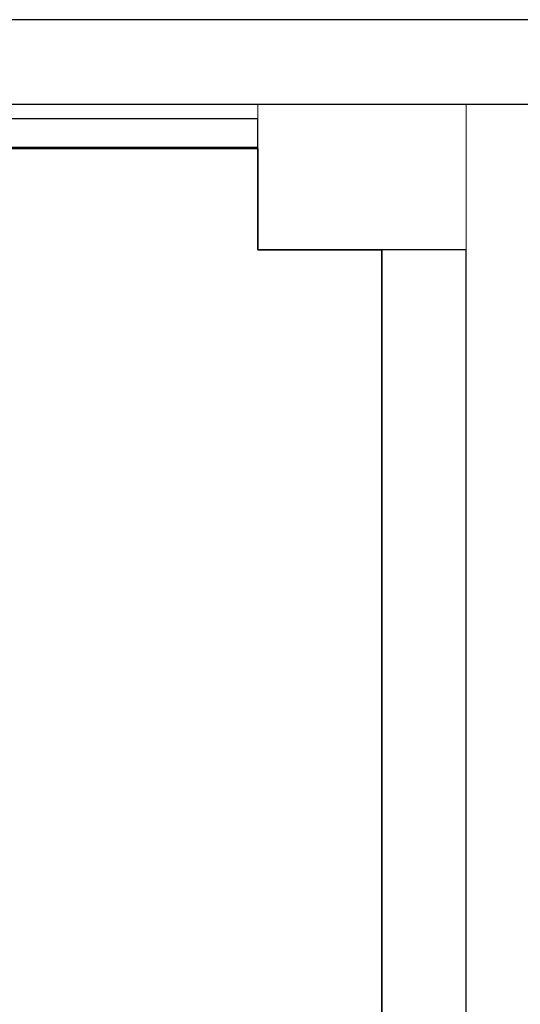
# Model space of a CAD drawing. Header units: metres. Extents: x 391.1 to 427.5, y 12.7 to 28.4.
# Tile 118 of 139: x 410 to 410.9, y 26.5 to 28.2. Entities that reach past the tile are written whole.
import ezdxf

# ---------------------------------------------------------------- set-up
doc = ezdxf.new("R2010")
doc.units = ezdxf.units.M
doc.layers.add('01_SUELOS', color=7, linetype='Continuous', lineweight=25, true_color=0x007f00)
for name, color, linetype, lineweight in [('A-COLS-____-MCUT', 7, 'Continuous', 18), ('A-COLS-____-OTLN', 7, 'Continuous', 18), ('A-WALL-____-MCUT', 7, 'Continuous', 25), ('A-WALL-____-OTLN', 7, 'Continuous', 25)]:
    doc.layers.add(name, color=color, linetype=linetype, lineweight=lineweight)

# ---------------------------------------------------------------- blocks, each defined once
blk = doc.blocks.new('Family - LONDR55-XX_ZZ-ARQ-CAA-M3D-Londres55-154745-04_CLI_AIRE_P1')
at = {"layer": '01_SUELOS', "color": 9, "true_color": 0xaad4aa}
for p, q in [((6.0204, 2.07), (4.4509, 2.07)), ((4.4509, 2.07), (6.0204, 2.07)), ((6.0204, 1.89), (6.0204, 2.07)), ((6.0204, 2.07), (6.0204, 1.89)), ((6.2404, 1.89), (6.0204, 1.89)), ((6.0204, 1.89), (6.2404, 1.89)), ((6.2404, 0), (6.2404, 1.89)), ((6.2404, 1.89), (6.2404, 0))]:
    blk.add_line(p, q, dxfattribs=at)
blk = doc.blocks.new('Family - Envans P1-154766-04_CLI_AIRE_P1')
at = {"layer": 'A-WALL-____-MCUT', "color": 253, "true_color": 0xaaaaaa}
for p, q in [((2.09, 0.15), (0, 0.15)), ((2.09, 0), (2.09, 0.15)), ((0, 0), (2.09, 0))]:
    blk.add_line(p, q, dxfattribs=at)
at = {"layer": 'A-WALL-____-OTLN', "color": 253, "true_color": 0xaaaaaa}
for p, q in [((2.09, 0.15), (0, 0.15)), ((2.09, 0), (2.09, 0.15)), ((0, 0), (2.09, 0))]:
    blk.add_line(p, q, dxfattribs=at)
at = {"layer": 'A-WALL-____-OTLN', "color": 253, "lineweight": 18, "true_color": 0xaaaaaa}
blk.add_line((0, 0), (2.09, 0), dxfattribs=at)
blk = doc.blocks.new('Family - Envans P1-154895-04_CLI_AIRE_P1')
at = {"layer": 'A-WALL-____-MCUT', "color": 253, "true_color": 0xaaaaaa}
for p, q in [((25.5857, 0.15), (0.0311, 0.15)), ((0, 0), (25.556, 0))]:
    blk.add_line(p, q, dxfattribs=at)
at = {"layer": 'A-WALL-____-OTLN', "color": 253, "true_color": 0xaaaaaa}
for p, q in [((25.5857, 0.15), (0.0311, 0.15)), ((0, 0), (25.556, 0))]:
    blk.add_line(p, q, dxfattribs=at)
at = {"layer": 'A-WALL-____-OTLN', "color": 253, "lineweight": 18, "true_color": 0xaaaaaa}
blk.add_line((0, 0), (25.556, 0), dxfattribs=at)
blk = doc.blocks.new('Family - Pilar P1-155009-04_CLI_AIRE_P1')
at = {"layer": 'A-COLS-____-MCUT', "color": 253, "true_color": 0xaaaaaa}
for p, q in [((0.37, 0.2588), (0, 0.2588)), ((0, 0.2588), (0, 0)), ((0.37, 0), (0.37, 0.2588)), ((0, 0), (0.37, 0))]:
    blk.add_line(p, q, dxfattribs=at)
at = {"layer": 'A-COLS-____-OTLN', "color": 253, "true_color": 0xaaaaaa}
for p, q in [((0.37, 0.2588), (0, 0.2588)), ((0, 0.2588), (0, 0)), ((0.37, 0), (0.37, 0.2588)), ((0, 0), (0.37, 0))]:
    blk.add_line(p, q, dxfattribs=at)
blk = doc.blocks.new('Family - Envans P1-155219-04_CLI_AIRE_P1')
at = {"layer": 'A-WALL-____-MCUT', "color": 253, "true_color": 0xaaaaaa}
for p, q in [((1.4695, 0.05), (0, 0.05)), ((0, 0.05), (0, 0)), ((1.4695, 0), (1.4695, 0.05)), ((0, 0), (1.4695, 0))]:
    blk.add_line(p, q, dxfattribs=at)
at = {"layer": 'A-WALL-____-OTLN', "color": 253, "true_color": 0xaaaaaa}
for p, q in [((1.4695, 0.05), (0, 0.05)), ((0, 0.05), (0, 0)), ((1.4695, 0), (1.4695, 0.05)), ((0, 0), (1.4695, 0))]:
    blk.add_line(p, q, dxfattribs=at)
at = {"layer": 'A-WALL-____-OTLN', "color": 253, "lineweight": 18, "true_color": 0xaaaaaa}
blk.add_line((0, 0), (1.4695, 0), dxfattribs=at)
blk = doc.blocks.new('LONDR55-XX_ZZ-ARQ-CAA-M3D-Londres55_ifc-1-04_CLI_AIRE_P1')
at = {"layer": '01_SUELOS', "color": 253, "lineweight": 18, "true_color": 0xaaaaaa}
blk.add_blockref('Family - LONDR55-XX_ZZ-ARQ-CAA-M3D-Londres55-154745-04_CLI_AIRE_P1', (404.4366, 25.9295), dxfattribs=at)
at = {"layer": 'A-COLS-____-OTLN', "color": 253, "lineweight": 18, "true_color": 0xaaaaaa}
blk.add_blockref('Family - Pilar P1-155009-04_CLI_AIRE_P1', (410.457, 27.8195), dxfattribs=at)
at = {"layer": 'A-WALL-____-OTLN', "color": 253, "lineweight": 18, "true_color": 0xaaaaaa}
for name, p, rotation in [('Family - Envans P1-154895-04_CLI_AIRE_P1', (426.8464, 28.2282), 180), ('Family - Envans P1-154766-04_CLI_AIRE_P1', (410.827, 25.7295), 90)]:
    blk.add_blockref(name, p, dxfattribs=dict(at, rotation=rotation))
blk.add_blockref('Family - Envans P1-155219-04_CLI_AIRE_P1', (408.9875, 28.002), dxfattribs=at)

msp = doc.modelspace()

# ---------------------------------------------------------------- block references
at = {"lineweight": 5}
msp.add_blockref('LONDR55-XX_ZZ-ARQ-CAA-M3D-Londres55_ifc-1-04_CLI_AIRE_P1', (0, 0), dxfattribs=at)

doc.saveas('drawing.dxf')
